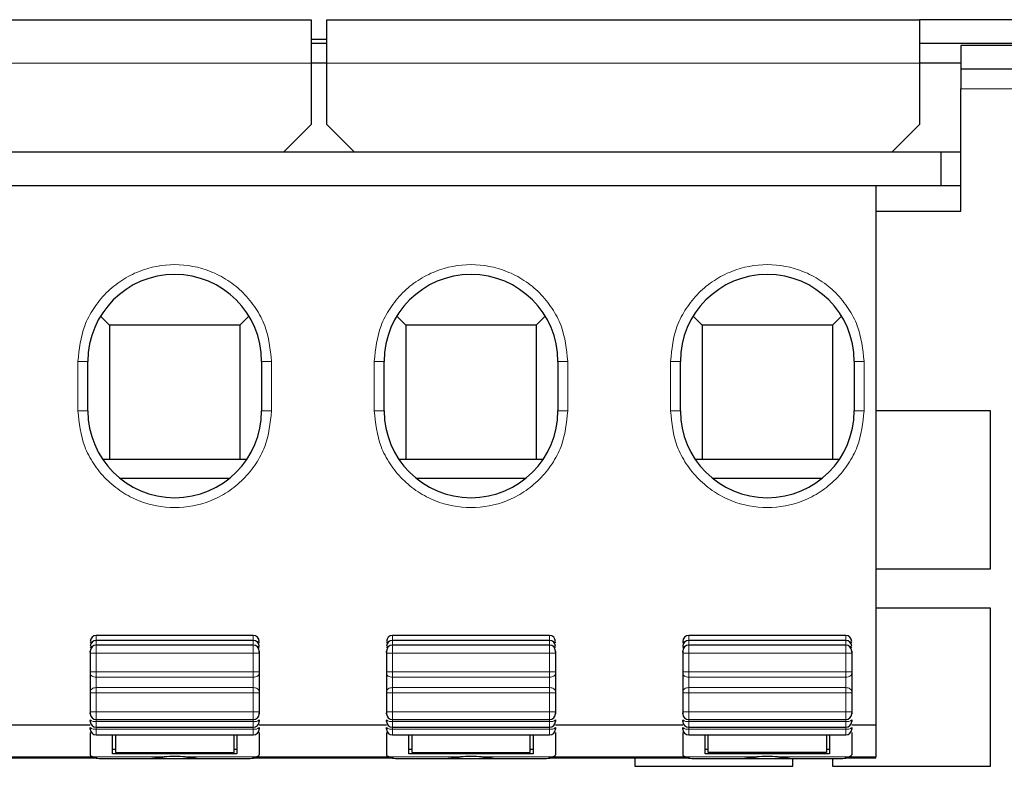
# Model space of a CAD drawing. Header units: millimetres. Extents: x 5 to 418, y 2 to 292.
# Tile 4 of 20: x 86 to 111, y 37 to 56. Entities that reach past the tile are written whole.
import ezdxf

# ---------------------------------------------------------------- set-up
doc = ezdxf.new("R2010")
doc.units = ezdxf.units.MM

msp = doc.modelspace()

# ---------------------------------------------------------------- linework, layer by layer
at = {"color": 7, "linetype": 'Continuous', "lineweight": 25}
for p, q in [((78.7611, 55.6466), (93.7611, 55.6466)), ((93.7611, 55.6466), (93.7611, 54.5466)), ((94.1604, 54.5466), (94.1604, 55.6466)), ((94.1604, 55.6466), (109.1604, 55.6466)), ((109.1604, 55.6466), (109.1604, 54.5466)), ((111.6604, 55.6466), (109.1604, 55.6466)), ((94.1604, 55.1466), (93.7611, 55.1466)), ((94.1604, 55.0466), (93.7611, 55.0466)), ((111.6604, 55.0466), (109.1604, 55.0466)), ((110.2108, 54.9962), (110.2108, 54.3962)), ((117.5858, 54.9962), (110.2108, 54.9962)), ((94.1604, 54.5466), (93.7611, 54.5466)), ((93.7611, 54.5466), (93.7611, 52.9966)), ((94.1604, 52.9966), (94.1604, 54.5466)), ((110.2108, 54.5466), (109.1604, 54.5466)), ((109.1604, 54.5466), (109.1604, 52.9966)), ((117.5858, 54.3962), (110.2108, 54.3962)), ((110.2108, 54.3962), (110.2108, 53.8962)), ((110.2108, 50.7962), (110.2108, 53.8962)), ((93.0608, 52.2962), (93.7611, 52.9966)), ((94.1604, 52.9966), (94.8608, 52.2962)), ((108.4601, 52.2962), (109.1604, 52.9966)), ((109.7108, 52.2962), (78.2108, 52.2962)), ((109.7108, 51.4462), (109.7108, 52.2962)), ((110.2108, 52.2962), (109.7108, 52.2962)), ((78.2108, 51.4462), (109.7108, 51.4462)), ((108.0608, 51.4462), (108.0608, 37.7926)), ((109.7108, 51.4462), (110.2108, 51.4462)), ((108.0608, 50.7962), (110.2108, 50.7962)), ((88.4313, 48.1397), (88.6608, 47.9102)), ((92.1903, 48.1397), (91.9608, 47.9102)), ((95.9313, 48.1397), (96.1608, 47.9102)), ((99.6903, 48.1397), (99.4608, 47.9102)), ((103.4313, 48.1397), (103.6608, 47.9102)), ((107.1903, 48.1397), (106.9608, 47.9102)), ((91.9608, 47.9102), (88.6608, 47.9102)), ((88.6608, 47.9102), (88.6608, 44.5118)), ((91.9608, 47.9102), (91.9608, 44.5118)), ((99.4608, 47.9102), (96.1608, 47.9102)), ((96.1608, 47.9102), (96.1608, 44.5118)), ((99.4608, 47.9102), (99.4608, 44.5118)), ((106.9608, 47.9102), (103.6608, 47.9102)), ((103.6608, 47.9102), (103.6608, 44.5118)), ((106.9608, 47.9102), (106.9608, 44.5118)), ((88.1108, 45.7462), (88.1108, 46.9962)), ((92.5108, 46.9962), (92.5108, 45.7462)), ((95.6108, 45.7462), (95.6108, 46.9962)), ((100.0108, 46.9962), (100.0108, 45.7462)), ((103.1108, 45.7462), (103.1108, 46.9962)), ((107.5108, 46.9962), (107.5108, 45.7462)), ((110.9608, 45.7462), (108.0608, 45.7462)), ((110.9608, 41.7462), (110.9608, 45.7462)), ((92.1318, 44.5118), (88.4897, 44.5118)), ((99.6318, 44.5118), (95.9897, 44.5118)), ((107.1318, 44.5118), (103.4897, 44.5118)), ((88.9212, 44.0406), (91.7003, 44.0406)), ((96.4212, 44.0406), (99.2003, 44.0406)), ((103.9212, 44.0406), (106.7003, 44.0406)), ((108.0608, 41.7462), (110.9608, 41.7462)), ((110.9608, 40.7462), (108.0608, 40.7462)), ((110.9608, 36.7462), (110.9608, 40.7462)), ((92.2983, 40.0579), (88.3233, 40.0579)), ((92.2983, 39.9349), (88.3233, 39.9349)), ((99.7983, 40.0579), (95.8233, 40.0579)), ((99.7983, 39.9349), (95.8233, 39.9349)), ((107.2983, 40.0579), (103.3233, 40.0579)), ((107.2983, 39.9349), (103.3233, 39.9349)), ((92.2983, 39.812), (88.3233, 39.812)), ((99.7983, 39.812), (95.8233, 39.812)), ((107.2983, 39.812), (103.3233, 39.812)), ((88.1733, 39.612), (88.1733, 39.1342)), ((92.4483, 39.612), (92.4483, 39.1342)), ((95.6733, 39.612), (95.6733, 39.1342)), ((99.9483, 39.612), (99.9483, 39.1342)), ((103.1733, 39.612), (103.1733, 39.1342)), ((107.4483, 39.612), (107.4483, 39.1342)), ((88.1733, 38.605), (88.1733, 38.1272)), ((92.4483, 38.605), (92.4483, 38.1272)), ((95.6733, 38.605), (95.6733, 38.1272)), ((99.9483, 38.605), (99.9483, 38.1272)), ((103.1733, 38.605), (103.1733, 38.1272)), ((107.4483, 38.605), (107.4483, 38.1272)), ((88.3233, 37.9272), (92.2983, 37.9272)), ((95.8233, 37.9272), (99.7983, 37.9272)), ((103.3233, 37.9272), (107.2983, 37.9272)), ((84.9483, 37.7926), (88.1733, 37.7926)), ((88.3233, 37.7332), (92.2983, 37.7332)), ((92.4483, 37.7926), (95.6733, 37.7926)), ((95.8233, 37.7332), (99.7983, 37.7332)), ((99.9483, 37.7926), (103.1733, 37.7926)), ((103.3233, 37.7332), (107.2983, 37.7332)), ((107.4483, 37.7926), (108.0608, 37.7926)), ((108.0608, 37.7926), (108.0608, 36.9892)), ((88.1733, 37.6018), (88.1733, 37.0167)), ((88.3233, 37.5392), (92.2983, 37.5392)), ((88.7358, 37.0652), (88.7358, 37.5392)), ((88.8108, 37.5392), (88.8108, 37.0965)), ((91.8108, 37.0965), (91.8108, 37.5392)), ((91.8858, 37.5392), (91.8858, 37.0652)), ((92.4483, 37.6018), (92.4483, 37.04)), ((95.6733, 37.6018), (95.6733, 37.0167)), ((95.8233, 37.5392), (99.7983, 37.5392)), ((96.2358, 37.0652), (96.2358, 37.5392)), ((96.3108, 37.5392), (96.3108, 37.0965)), ((99.3108, 37.0965), (99.3108, 37.5392)), ((99.3858, 37.5392), (99.3858, 37.0652)), ((99.9483, 37.6018), (99.9483, 37.04)), ((103.1733, 37.6018), (103.1733, 37.0167)), ((103.3233, 37.5392), (107.2983, 37.5392)), ((103.7358, 37.0652), (103.7358, 37.5392)), ((103.8108, 37.0965), (103.8108, 37.5392)), ((106.8108, 37.5392), (106.8108, 37.0965)), ((106.8858, 37.5392), (106.8858, 37.0652)), ((107.4483, 37.6018), (107.4483, 37.04)), ((88.7358, 37.1764), (88.8108, 37.1764)), ((91.8108, 37.1764), (91.8858, 37.1764)), ((96.2358, 37.1764), (96.3108, 37.1764)), ((99.3108, 37.1764), (99.3858, 37.1764)), ((103.7358, 37.1764), (103.8108, 37.1764)), ((106.8108, 37.1764), (106.8858, 37.1764)), ((88.3409, 36.9512), (84.7806, 36.9512)), ((88.1733, 37.0167), (88.2404, 36.9842)), ((88.3984, 36.9462), (89.6997, 36.9462)), ((91.8858, 37.0652), (88.7358, 37.0652)), ((88.8108, 37.0965), (91.8108, 37.0965)), ((89.6997, 36.9462), (90.9218, 36.9462)), ((90.9218, 36.9462), (92.2231, 36.9462)), ((95.8409, 36.9512), (92.2806, 36.9512)), ((92.403, 36.9948), (92.3811, 36.9842)), ((95.6733, 37.0167), (95.7404, 36.9842)), ((95.8984, 36.9462), (97.1997, 36.9462)), ((99.3858, 37.0652), (96.2358, 37.0652)), ((96.3108, 37.0965), (99.3108, 37.0965)), ((97.1997, 36.9462), (98.4218, 36.9462)), ((98.4218, 36.9462), (99.7231, 36.9462)), ((103.3409, 36.9512), (99.7806, 36.9512)), ((99.903, 36.9948), (99.8811, 36.9842)), ((101.9608, 36.9512), (101.9608, 36.7462)), ((103.1733, 37.0167), (103.2404, 36.9842)), ((103.3984, 36.9462), (104.6997, 36.9462)), ((106.8858, 37.0652), (103.7358, 37.0652)), ((106.8108, 37.0965), (103.8108, 37.0965)), ((104.6997, 36.9462), (105.9218, 36.9462)), ((105.9218, 36.9462), (107.2231, 36.9462)), ((105.9608, 36.7462), (105.9608, 36.9462)), ((106.9608, 36.9462), (106.9608, 36.7462)), ((108.0608, 36.9512), (107.2806, 36.9512)), ((107.403, 36.9948), (107.3811, 36.9842)), ((108.0608, 36.9512), (108.0608, 36.9892)), ((101.9608, 36.7462), (105.9608, 36.7462)), ((106.9608, 36.7462), (110.9608, 36.7462))]:
    msp.add_line(p, q, dxfattribs=at)
at = {"color": 7, "linetype": 'Continuous', "lineweight": 18}
for p, q in [((93.7611, 54.5466), (78.7611, 54.5466)), ((109.1604, 54.5466), (94.1604, 54.5466)), ((110.2108, 53.8962), (111.9729, 53.8962)), ((87.8608, 45.7462), (87.8608, 46.9962)), ((87.8608, 46.9962), (88.1108, 46.9962)), ((92.7608, 46.9962), (92.5108, 46.9962)), ((92.7608, 46.9962), (92.7608, 45.7462)), ((95.3608, 45.7462), (95.3608, 46.9962)), ((95.3608, 46.9962), (95.6108, 46.9962)), ((100.2608, 46.9962), (100.0108, 46.9962)), ((100.2608, 46.9962), (100.2608, 45.7462)), ((102.8608, 45.7462), (102.8608, 46.9962)), ((103.1108, 46.9962), (102.8608, 46.9962)), ((107.7608, 46.9962), (107.5108, 46.9962)), ((107.7608, 46.9962), (107.7608, 45.7462)), ((88.1108, 45.7462), (87.8608, 45.7462)), ((92.7608, 45.7462), (92.5108, 45.7462)), ((95.6108, 45.7462), (95.3608, 45.7462)), ((100.2608, 45.7462), (100.0108, 45.7462)), ((102.8608, 45.7462), (103.1108, 45.7462)), ((107.7608, 45.7462), (107.5108, 45.7462)), ((88.3233, 39.9349), (88.3233, 40.0579)), ((88.3233, 39.9349), (88.3233, 39.812)), ((92.2983, 39.9349), (92.2983, 40.0579)), ((92.2983, 39.812), (92.2983, 39.9349)), ((95.8233, 39.9349), (95.8233, 40.0579)), ((95.8233, 39.9349), (95.8233, 39.812)), ((99.7983, 39.9349), (99.7983, 40.0579)), ((99.7983, 39.812), (99.7983, 39.9349)), ((103.3233, 39.9349), (103.3233, 40.0579)), ((103.3233, 39.9349), (103.3233, 39.812)), ((107.2983, 39.9349), (107.2983, 40.0579)), ((107.2983, 39.812), (107.2983, 39.9349)), ((88.3233, 39.812), (88.3233, 39.612)), ((92.2983, 39.612), (92.2983, 39.812)), ((95.8233, 39.812), (95.8233, 39.612)), ((99.7983, 39.612), (99.7983, 39.812)), ((103.3233, 39.812), (103.3233, 39.612)), ((107.2983, 39.612), (107.2983, 39.812)), ((88.3233, 39.612), (88.1733, 39.612)), ((88.3233, 39.612), (88.3233, 39.1342)), ((88.3233, 39.612), (92.2983, 39.612)), ((92.4483, 39.612), (92.2983, 39.612)), ((92.2983, 39.1342), (92.2983, 39.612)), ((95.8233, 39.612), (95.6733, 39.612)), ((95.8233, 39.612), (95.8233, 39.1342)), ((95.8233, 39.612), (99.7983, 39.612)), ((99.9483, 39.612), (99.7983, 39.612)), ((99.7983, 39.1342), (99.7983, 39.612)), ((103.3233, 39.612), (103.1733, 39.612)), ((103.3233, 39.612), (103.3233, 39.1342)), ((103.3233, 39.612), (107.2983, 39.612)), ((107.4483, 39.612), (107.2983, 39.612)), ((107.2983, 39.1342), (107.2983, 39.612)), ((88.3233, 39.1342), (88.1733, 39.1342)), ((88.3233, 39.1342), (88.3233, 39.0019)), ((88.3233, 39.1342), (92.2983, 39.1342)), ((92.2983, 39.0019), (92.2983, 39.1342)), ((92.4483, 39.1342), (92.2983, 39.1342)), ((95.8233, 39.1342), (95.6733, 39.1342)), ((95.8233, 39.1342), (95.8233, 39.0019)), ((95.8233, 39.1342), (99.7983, 39.1342)), ((99.7983, 39.0019), (99.7983, 39.1342)), ((99.9483, 39.1342), (99.7983, 39.1342)), ((103.3233, 39.1342), (103.1733, 39.1342)), ((103.3233, 39.1342), (103.3233, 39.0019)), ((103.3233, 39.1342), (107.2983, 39.1342)), ((107.2983, 39.0019), (107.2983, 39.1342)), ((107.4483, 39.1342), (107.2983, 39.1342)), ((88.3233, 39.0019), (92.2983, 39.0019)), ((88.3233, 38.7373), (88.3233, 39.0019)), ((92.2983, 39.0019), (92.2983, 38.7373)), ((95.8233, 39.0019), (99.7983, 39.0019)), ((95.8233, 38.7373), (95.8233, 39.0019)), ((99.7983, 39.0019), (99.7983, 38.7373)), ((103.3233, 39.0019), (107.2983, 39.0019)), ((103.3233, 38.7373), (103.3233, 39.0019)), ((107.2983, 39.0019), (107.2983, 38.7373)), ((88.3233, 38.7373), (88.3233, 38.605)), ((92.2983, 38.7373), (88.3233, 38.7373)), ((92.2983, 38.605), (92.2983, 38.7373)), ((95.8233, 38.7373), (95.8233, 38.605)), ((99.7983, 38.7373), (95.8233, 38.7373)), ((99.7983, 38.605), (99.7983, 38.7373)), ((103.3233, 38.7373), (103.3233, 38.605)), ((107.2983, 38.7373), (103.3233, 38.7373)), ((107.2983, 38.605), (107.2983, 38.7373)), ((88.3233, 38.605), (88.1733, 38.605)), ((88.3233, 38.605), (88.3233, 38.1272)), ((92.2983, 38.605), (88.3233, 38.605)), ((92.4483, 38.605), (92.2983, 38.605)), ((92.2983, 38.1272), (92.2983, 38.605)), ((95.8233, 38.605), (95.6733, 38.605)), ((95.8233, 38.605), (95.8233, 38.1272)), ((99.7983, 38.605), (95.8233, 38.605)), ((99.9483, 38.605), (99.7983, 38.605)), ((99.7983, 38.1272), (99.7983, 38.605)), ((103.3233, 38.605), (103.1733, 38.605)), ((103.3233, 38.605), (103.3233, 38.1272)), ((107.2983, 38.605), (103.3233, 38.605)), ((107.4483, 38.605), (107.2983, 38.605)), ((107.2983, 38.1272), (107.2983, 38.605)), ((88.3233, 38.1272), (88.1733, 38.1272)), ((88.3233, 38.1272), (88.3233, 37.9272)), ((92.2983, 38.1272), (88.3233, 38.1272)), ((88.3233, 37.8804), (88.3233, 37.9272)), ((92.4483, 38.1272), (92.2983, 38.1272)), ((92.2983, 37.9272), (92.2983, 38.1272)), ((92.2983, 37.9272), (92.2983, 37.8804)), ((95.8233, 38.1272), (95.6733, 38.1272)), ((95.8233, 38.1272), (95.8233, 37.9272)), ((99.7983, 38.1272), (95.8233, 38.1272)), ((95.8233, 37.8804), (95.8233, 37.9272)), ((99.9483, 38.1272), (99.7983, 38.1272)), ((99.7983, 37.9272), (99.7983, 38.1272)), ((99.7983, 37.9272), (99.7983, 37.8804)), ((103.3233, 38.1272), (103.1733, 38.1272)), ((103.3233, 38.1272), (103.3233, 37.9272)), ((107.2983, 38.1272), (103.3233, 38.1272)), ((103.3233, 37.8804), (103.3233, 37.9272)), ((107.4483, 38.1272), (107.2983, 38.1272)), ((107.2983, 37.9272), (107.2983, 38.1272)), ((107.2983, 37.9272), (107.2983, 37.8804)), ((92.2983, 37.8804), (88.3233, 37.8804)), ((88.3233, 37.8804), (88.3233, 37.7332)), ((88.3233, 37.6865), (88.3233, 37.7332)), ((92.2983, 37.6865), (88.3233, 37.6865)), ((88.3233, 37.5392), (88.3233, 37.6865)), ((92.2983, 37.7332), (92.2983, 37.8804)), ((92.2983, 37.7332), (92.2983, 37.6865)), ((92.2983, 37.6865), (92.2983, 37.5392)), ((99.7983, 37.8804), (95.8233, 37.8804)), ((95.8233, 37.8804), (95.8233, 37.7332)), ((95.8233, 37.6865), (95.8233, 37.7332)), ((99.7983, 37.6865), (95.8233, 37.6865)), ((95.8233, 37.5392), (95.8233, 37.6865)), ((99.7983, 37.7332), (99.7983, 37.8804)), ((99.7983, 37.7332), (99.7983, 37.6865)), ((99.7983, 37.6865), (99.7983, 37.5392)), ((107.2983, 37.8804), (103.3233, 37.8804)), ((103.3233, 37.8804), (103.3233, 37.7332)), ((103.3233, 37.6865), (103.3233, 37.7332)), ((107.2983, 37.6865), (103.3233, 37.6865)), ((103.3233, 37.5392), (103.3233, 37.6865)), ((107.2983, 37.7332), (107.2983, 37.8804)), ((107.2983, 37.7332), (107.2983, 37.6865)), ((107.2983, 37.6865), (107.2983, 37.5392)), ((84.8914, 36.9892), (88.2301, 36.9892)), ((88.2404, 36.9842), (90.0444, 36.9842)), ((90.5771, 36.9842), (92.3811, 36.9842)), ((92.3914, 36.9892), (95.7301, 36.9892)), ((95.7404, 36.9842), (97.5444, 36.9842)), ((98.0771, 36.9842), (99.8811, 36.9842)), ((99.8914, 36.9892), (103.2301, 36.9892)), ((103.2404, 36.9842), (105.0444, 36.9842)), ((105.5771, 36.9842), (107.3811, 36.9842)), ((107.3914, 36.9892), (108.0608, 36.9892))]:
    msp.add_line(p, q, dxfattribs=at)
at = {"color": 7, "linetype": 'Continuous', "lineweight": 18, "flags": 128}
for points in [[(88.2472, 39.9142), (88.2399, 39.9128), (88.2172, 39.9069), (88.1985, 39.8998), (88.1847, 39.8916), (88.1761, 39.8828), (88.1733, 39.8736)], [(92.4483, 39.8736), (92.4454, 39.8828), (92.4368, 39.8916), (92.423, 39.8998), (92.4043, 39.9069), (92.3816, 39.9128), (92.3743, 39.9142)], [(95.7472, 39.9142), (95.7399, 39.9128), (95.7172, 39.9069), (95.6985, 39.8998), (95.6847, 39.8916), (95.6761, 39.8828), (95.6733, 39.8736)], [(99.9483, 39.8736), (99.9454, 39.8828), (99.9368, 39.8916), (99.923, 39.8998), (99.9043, 39.9069), (99.8816, 39.9128), (99.8743, 39.9142)], [(103.2472, 39.9142), (103.2399, 39.9128), (103.2172, 39.9069), (103.1985, 39.8998), (103.1847, 39.8916), (103.1761, 39.8828), (103.1733, 39.8736)], [(107.4483, 39.8736), (107.4454, 39.8828), (107.4368, 39.8916), (107.423, 39.8998), (107.4043, 39.9069), (107.3816, 39.9128), (107.3743, 39.9142)], [(88.2475, 39.7914), (88.2399, 39.7899), (88.2172, 39.7841), (88.1985, 39.7769), (88.1847, 39.7687), (88.1761, 39.7599), (88.1733, 39.7507)], [(92.4483, 39.7507), (92.4454, 39.7599), (92.4368, 39.7687), (92.423, 39.7769), (92.4043, 39.7841), (92.3816, 39.7899), (92.3741, 39.7914)], [(95.7475, 39.7914), (95.7399, 39.7899), (95.7172, 39.7841), (95.6985, 39.7769), (95.6847, 39.7687), (95.6761, 39.7599), (95.6733, 39.7507)], [(99.9483, 39.7507), (99.9454, 39.7599), (99.9368, 39.7687), (99.923, 39.7769), (99.9043, 39.7841), (99.8816, 39.7899), (99.8741, 39.7914)], [(103.2475, 39.7914), (103.2399, 39.7899), (103.2172, 39.7841), (103.1985, 39.7769), (103.1847, 39.7687), (103.1761, 39.7599), (103.1733, 39.7507)], [(107.4483, 39.7507), (107.4454, 39.7599), (107.4368, 39.7687), (107.423, 39.7769), (107.4043, 39.7841), (107.3816, 39.7899), (107.3741, 39.7914)], [(88.3233, 39.0019), (88.294, 39.0038), (88.2659, 39.0094), (88.2399, 39.0186), (88.2172, 39.031), (88.1985, 39.046), (88.1847, 39.0631), (88.1761, 39.0818), (88.1733, 39.1011)], [(92.4483, 39.1011), (92.4454, 39.0818), (92.4368, 39.0631), (92.423, 39.046), (92.4043, 39.031), (92.3816, 39.0186), (92.3557, 39.0094), (92.3275, 39.0038), (92.2983, 39.0019)], [(95.8233, 39.0019), (95.794, 39.0038), (95.7659, 39.0094), (95.7399, 39.0186), (95.7172, 39.031), (95.6985, 39.046), (95.6847, 39.0631), (95.6761, 39.0818), (95.6733, 39.1011)], [(99.9483, 39.1011), (99.9454, 39.0818), (99.9368, 39.0631), (99.923, 39.046), (99.9043, 39.031), (99.8816, 39.0186), (99.8557, 39.0094), (99.8275, 39.0038), (99.7983, 39.0019)], [(103.3233, 39.0019), (103.294, 39.0038), (103.2659, 39.0094), (103.2399, 39.0186), (103.2172, 39.031), (103.1985, 39.046), (103.1847, 39.0631), (103.1761, 39.0818), (103.1733, 39.1011)], [(107.4483, 39.1011), (107.4454, 39.0818), (107.4368, 39.0631), (107.423, 39.046), (107.4043, 39.031), (107.3816, 39.0186), (107.3557, 39.0094), (107.3275, 39.0038), (107.2983, 39.0019)], [(88.3233, 38.7373), (88.294, 38.7354), (88.2659, 38.7298), (88.2399, 38.7206), (88.2172, 38.7083), (88.1985, 38.6932), (88.1847, 38.6761), (88.1761, 38.6575), (88.1733, 38.6381)], [(92.4483, 38.6381), (92.4454, 38.6575), (92.4368, 38.6761), (92.423, 38.6932), (92.4043, 38.7083), (92.3816, 38.7206), (92.3557, 38.7298), (92.3275, 38.7354), (92.2983, 38.7373)], [(95.8233, 38.7373), (95.794, 38.7354), (95.7659, 38.7298), (95.7399, 38.7206), (95.7172, 38.7083), (95.6985, 38.6932), (95.6847, 38.6761), (95.6761, 38.6575), (95.6733, 38.6381)], [(99.9483, 38.6381), (99.9454, 38.6575), (99.9368, 38.6761), (99.923, 38.6932), (99.9043, 38.7083), (99.8816, 38.7206), (99.8557, 38.7298), (99.8275, 38.7354), (99.7983, 38.7373)], [(103.3233, 38.7373), (103.294, 38.7354), (103.2659, 38.7298), (103.2399, 38.7206), (103.2172, 38.7083), (103.1985, 38.6932), (103.1847, 38.6761), (103.1761, 38.6575), (103.1733, 38.6381)], [(107.4483, 38.6381), (107.4454, 38.6575), (107.4368, 38.6761), (107.423, 38.6932), (107.4043, 38.7083), (107.3816, 38.7206), (107.3557, 38.7298), (107.3275, 38.7354), (107.2983, 38.7373)]]:
    msp.add_lwpolyline(points, dxfattribs=at)
at = {"color": 7, "linetype": 'Continuous', "lineweight": 25}
for centre, radius, start, end in [((90.3108, 46.9962), 2.2, 0, 180), ((97.8108, 46.9962), 2.2, 0, 180), ((105.3108, 46.9962), 2.2, 0, 180), ((90.3108, 45.7462), 2.2, 180, 0), ((97.8108, 45.7462), 2.2, 180, 0), ((105.3108, 45.7462), 2.2, 180, 0), ((88.3233, 39.9079), 0.15, 90, 180), ((88.3233, 39.7849), 0.15, 90, 180), ((92.2983, 39.9079), 0.15, 0, 90), ((92.2983, 39.7849), 0.15, 0, 90), ((95.8233, 39.9079), 0.15, 90, 180), ((95.8233, 39.7849), 0.15, 90, 180), ((99.7983, 39.9079), 0.15, 0, 90), ((99.7983, 39.7849), 0.15, 0, 90), ((103.3233, 39.9079), 0.15, 90, 180), ((103.3233, 39.7849), 0.15, 90, 180), ((107.2983, 39.9079), 0.15, 0, 90), ((107.2983, 39.7849), 0.15, 0, 90), ((88.3233, 39.662), 0.15, 90, 180), ((92.2983, 39.662), 0.15, 0, 90), ((95.8233, 39.662), 0.15, 90, 180), ((99.7983, 39.662), 0.15, 0, 90), ((103.3233, 39.662), 0.15, 90, 180), ((107.2983, 39.662), 0.15, 0, 90), ((88.3233, 38.0772), 0.15, 180, 270), ((92.2983, 38.0772), 0.15, 270, 0), ((95.8233, 38.0772), 0.15, 180, 270), ((99.7983, 38.0772), 0.15, 270, 0), ((103.3233, 38.0772), 0.15, 180, 270), ((107.2983, 38.0772), 0.15, 270, 0), ((88.3233, 37.8832), 0.15, 180, 270), ((88.3233, 37.6892), 0.15, 180, 270), ((92.2983, 37.8832), 0.15, 270, 0), ((92.2983, 37.6892), 0.15, 270, 0), ((95.8233, 37.8832), 0.15, 180, 270), ((95.8233, 37.6892), 0.15, 180, 270), ((99.7983, 37.8832), 0.15, 270, 0), ((99.7983, 37.6892), 0.15, 270, 0), ((103.3233, 37.8832), 0.15, 180, 270), ((103.3233, 37.6892), 0.15, 180, 270), ((107.2983, 37.8832), 0.15, 270, 0), ((107.2983, 37.6892), 0.15, 270, 0)]:
    msp.add_arc(centre, radius, start, end, dxfattribs=at)
at = {"color": 7, "linetype": 'Continuous', "lineweight": 18}
for centre, start, end in [((88.2884, 38.0522), 228.9502, 281.48057), ((92.3332, 38.0522), 258.51943, 311.0498), ((95.7884, 38.0522), 228.9502, 281.48057), ((99.8332, 38.0522), 258.51943, 311.0498), ((103.2884, 38.0522), 228.9502, 281.48057), ((107.3332, 38.0522), 258.51943, 311.0498), ((88.2884, 37.8583), 228.96643, 281.47787), ((92.3332, 37.8583), 258.52213, 311.03357), ((95.7884, 37.8583), 228.96643, 281.47787), ((99.8332, 37.8583), 258.52213, 311.03357), ((103.2884, 37.8583), 228.96643, 281.47787), ((107.3332, 37.8583), 258.52213, 311.03357)]:
    msp.add_arc(centre, 0.1753, start, end, dxfattribs=at)
at = {"color": 7, "linetype": 'Continuous', "lineweight": 25}
for centre, major_axis, ratio, start_param, end_param in [((88.3984, 39.4462), (0, 2.5), 0.3639702, 2.9670597, 3.1415927), ((90.3108, 36.8845), (0.625, 0), 0.176327, 1.1305296, 2.0110631), ((92.2231, 39.4462), (0, 2.5), 0.3639702, 3.1415927, 3.3161256), ((91.6983, 37.04), (0.75, 0), 0.176327, 5.9341195, 6.2831853), ((95.8984, 39.4462), (0, 2.5), 0.3639702, 2.9670597, 3.1415927), ((97.8108, 36.8845), (0.625, 0), 0.176327, 1.1305296, 2.0110631), ((99.7231, 39.4462), (0, 2.5), 0.3639702, 3.1415927, 3.3161256), ((99.1983, 37.04), (0.75, 0), 0.176327, 5.9341195, 6.2831853), ((103.3984, 39.4462), (0, 2.5), 0.3639702, 2.9670597, 3.1415927), ((105.3108, 36.8845), (0.625, 0), 0.176327, 1.1305296, 2.0110631), ((107.2231, 39.4462), (0, 2.5), 0.3639702, 3.1415927, 3.3161256), ((106.6983, 37.04), (0.75, 0), 0.176327, 5.9341195, 6.2831853)]:
    msp.add_ellipse(centre, major_axis=major_axis, ratio=ratio, start_param=start_param, end_param=end_param, dxfattribs=at)
at = {"color": 7, "linetype": 'Continuous', "lineweight": 18}
for points, knots in [([(87.8608, 46.9962), (87.8935, 47.3044), (87.9438, 47.7785), (88.2493, 48.349), (88.5655, 48.741), (88.9581, 49.0592), (89.5285, 49.3552), (90.3108, 49.5054), (91.0931, 49.3552), (91.6635, 49.0592), (92.056, 48.741), (92.3722, 48.349), (92.6777, 47.7785), (92.728, 47.3044), (92.7608, 46.9962)], [0, 0, 0, 0, 0.11972842, 0.18418033, 0.25, 0.31581967, 0.38027158, 0.5, 0.61972842, 0.68418033, 0.75, 0.81581967, 0.88027158, 1, 1, 1, 1]), ([(95.3608, 46.9962), (95.3935, 47.3044), (95.4438, 47.7785), (95.7493, 48.349), (96.0655, 48.741), (96.4581, 49.0592), (97.0285, 49.3552), (97.8108, 49.5054), (98.5931, 49.3552), (99.1635, 49.0592), (99.556, 48.741), (99.8722, 48.349), (100.1777, 47.7785), (100.228, 47.3044), (100.2608, 46.9962)], [0, 0, 0, 0, 0.1197284, 0.1841803, 0.25, 0.3158197, 0.3802716, 0.5, 0.6197284, 0.6841803, 0.75, 0.8158197, 0.8802716, 1, 1, 1, 1]), ([(102.8608, 46.9962), (102.8935, 47.3044), (102.9438, 47.7785), (103.2493, 48.349), (103.5655, 48.741), (103.9581, 49.0592), (104.5285, 49.3552), (105.3108, 49.5054), (106.0931, 49.3552), (106.6635, 49.0592), (107.056, 48.741), (107.3722, 48.349), (107.6777, 47.7785), (107.728, 47.3044), (107.7608, 46.9962)], [0, 0, 0, 0, 0.11972842, 0.18418033, 0.25, 0.31581967, 0.38027158, 0.5, 0.61972842, 0.68418033, 0.75, 0.81581967, 0.88027158, 1, 1, 1, 1]), ([(92.7608, 45.7462), (92.728, 45.438), (92.6777, 44.964), (92.3722, 44.3934), (92.056, 44.0014), (91.6635, 43.6832), (91.0931, 43.3872), (90.3108, 43.237), (89.5285, 43.3872), (88.9581, 43.6832), (88.5655, 44.0014), (88.2493, 44.3934), (87.9438, 44.964), (87.8935, 45.438), (87.8608, 45.7462)], [0, 0, 0, 0, 0.1197284, 0.1841803, 0.25, 0.3158197, 0.3802716, 0.5, 0.6197284, 0.6841803, 0.75, 0.8158197, 0.8802716, 1, 1, 1, 1]), ([(100.2608, 45.7462), (100.228, 45.438), (100.1777, 44.964), (99.8722, 44.3934), (99.556, 44.0014), (99.1635, 43.6832), (98.5931, 43.3872), (97.8108, 43.237), (97.0285, 43.3872), (96.4581, 43.6832), (96.0655, 44.0014), (95.7493, 44.3934), (95.4438, 44.964), (95.3935, 45.438), (95.3608, 45.7462)], [0, 0, 0, 0, 0.1197284, 0.1841803, 0.25, 0.3158197, 0.3802716, 0.5, 0.6197284, 0.6841803, 0.75, 0.8158197, 0.8802716, 1, 1, 1, 1]), ([(107.7608, 45.7462), (107.728, 45.438), (107.6777, 44.964), (107.3722, 44.3934), (107.056, 44.0014), (106.6635, 43.6832), (106.0931, 43.3872), (105.3108, 43.237), (104.5285, 43.3872), (103.9581, 43.6832), (103.5655, 44.0014), (103.2493, 44.3934), (102.9438, 44.964), (102.8935, 45.438), (102.8608, 45.7462)], [0, 0, 0, 0, 0.1197284, 0.1841803, 0.25, 0.3158197, 0.3802716, 0.5, 0.6197284, 0.6841803, 0.75, 0.8158197, 0.8802716, 1, 1, 1, 1])]:
    msp.add_open_spline(points, degree=3, knots=knots, dxfattribs=at)
at = {"color": 7, "linetype": 'Continuous', "lineweight": 25}
for points, knots in [([(88.1733, 39.6388), (88.1733, 39.643), (88.1733, 39.6516), (88.1733, 39.6594), (88.1733, 39.663), (88.1733, 39.6608), (88.1733, 39.654), (88.1733, 39.6426), (88.1733, 39.6282), (88.1733, 39.6174), (88.1733, 39.612)], [0, 0, 0, 0, 0.1241793, 0.2499156, 0.3734555, 0.4999226, 0.6234511, 0.7499128, 0.874194, 1, 1, 1, 1]), ([(92.4483, 39.6388), (92.4483, 39.643), (92.4483, 39.6516), (92.4483, 39.6594), (92.4483, 39.663), (92.4483, 39.6608), (92.4483, 39.654), (92.4483, 39.6426), (92.4483, 39.6282), (92.4483, 39.6174), (92.4483, 39.612)], [0, 0, 0, 0, 0.1241793, 0.2499156, 0.3734555, 0.4999226, 0.6234511, 0.7499128, 0.874194, 1, 1, 1, 1]), ([(95.6733, 39.6388), (95.6733, 39.643), (95.6733, 39.6516), (95.6733, 39.6594), (95.6733, 39.663), (95.6733, 39.6608), (95.6733, 39.654), (95.6733, 39.6426), (95.6733, 39.6282), (95.6733, 39.6174), (95.6733, 39.612)], [0, 0, 0, 0, 0.1241793, 0.2499156, 0.3734555, 0.4999226, 0.6234511, 0.7499128, 0.874194, 1, 1, 1, 1]), ([(99.9483, 39.6388), (99.9483, 39.643), (99.9483, 39.6516), (99.9483, 39.6594), (99.9483, 39.663), (99.9483, 39.6608), (99.9483, 39.654), (99.9483, 39.6426), (99.9483, 39.6282), (99.9483, 39.6174), (99.9483, 39.612)], [0, 0, 0, 0, 0.1241793, 0.2499156, 0.3734555, 0.4999226, 0.6234511, 0.7499128, 0.874194, 1, 1, 1, 1]), ([(103.1733, 39.6388), (103.1733, 39.643), (103.1733, 39.6516), (103.1733, 39.6594), (103.1733, 39.663), (103.1733, 39.6608), (103.1733, 39.654), (103.1733, 39.6426), (103.1733, 39.6282), (103.1733, 39.6174), (103.1733, 39.612)], [0, 0, 0, 0, 0.1241793, 0.2499156, 0.3734555, 0.4999226, 0.6234511, 0.7499128, 0.874194, 1, 1, 1, 1]), ([(107.4483, 39.6388), (107.4483, 39.643), (107.4483, 39.6516), (107.4483, 39.6594), (107.4483, 39.663), (107.4483, 39.6608), (107.4483, 39.654), (107.4483, 39.6426), (107.4483, 39.6282), (107.4483, 39.6174), (107.4483, 39.612)], [0, 0, 0, 0, 0.1241793, 0.2499156, 0.3734555, 0.4999226, 0.6234511, 0.7499128, 0.874194, 1, 1, 1, 1]), ([(88.1733, 38.1272), (88.1733, 38.122), (88.1733, 38.1115), (88.1733, 38.0973), (88.1733, 38.0859), (88.1733, 38.0789), (88.1733, 38.0763), (88.1733, 38.0791), (88.1733, 38.0861), (88.1733, 38.0942), (88.1733, 38.0983)], [0, 0, 0, 0, 0.1241835, 0.2499194, 0.3734606, 0.4999258, 0.6234563, 0.7499167, 0.8741983, 1, 1, 1, 1]), ([(88.1733, 37.92), (88.1733, 37.9156), (88.1733, 37.9067), (88.1733, 37.8959), (88.1733, 37.8877), (88.1733, 37.8834), (88.1733, 37.8828), (88.1733, 37.8864), (88.1733, 37.8934), (88.1733, 37.9007), (88.1733, 37.9043)], [0, 0, 0, 0, 0.124204, 0.2499374, 0.3734849, 0.4999412, 0.6234815, 0.7499353, 0.8742191, 1, 1, 1, 1]), ([(92.4483, 38.1272), (92.4483, 38.122), (92.4483, 38.1115), (92.4483, 38.0973), (92.4483, 38.0859), (92.4483, 38.0789), (92.4483, 38.0763), (92.4483, 38.0791), (92.4483, 38.0861), (92.4483, 38.0942), (92.4483, 38.0983)], [0, 0, 0, 0, 0.1241835, 0.2499194, 0.3734606, 0.4999258, 0.6234563, 0.7499167, 0.8741983, 1, 1, 1, 1]), ([(92.4483, 37.92), (92.4483, 37.9156), (92.4483, 37.9067), (92.4483, 37.8959), (92.4483, 37.8877), (92.4483, 37.8834), (92.4483, 37.8828), (92.4483, 37.8864), (92.4483, 37.8934), (92.4483, 37.9007), (92.4483, 37.9043)], [0, 0, 0, 0, 0.124204, 0.2499374, 0.3734849, 0.4999412, 0.6234815, 0.7499353, 0.8742191, 1, 1, 1, 1]), ([(95.6733, 38.1272), (95.6733, 38.122), (95.6733, 38.1115), (95.6733, 38.0973), (95.6733, 38.0859), (95.6733, 38.0789), (95.6733, 38.0763), (95.6733, 38.0791), (95.6733, 38.0861), (95.6733, 38.0942), (95.6733, 38.0983)], [0, 0, 0, 0, 0.1241835, 0.2499194, 0.3734606, 0.4999258, 0.6234563, 0.7499167, 0.8741983, 1, 1, 1, 1]), ([(95.6733, 37.92), (95.6733, 37.9156), (95.6733, 37.9067), (95.6733, 37.8959), (95.6733, 37.8877), (95.6733, 37.8834), (95.6733, 37.8828), (95.6733, 37.8864), (95.6733, 37.8934), (95.6733, 37.9007), (95.6733, 37.9043)], [0, 0, 0, 0, 0.124204, 0.2499374, 0.3734849, 0.4999412, 0.6234815, 0.7499353, 0.8742191, 1, 1, 1, 1]), ([(99.9483, 38.1272), (99.9483, 38.122), (99.9483, 38.1115), (99.9483, 38.0973), (99.9483, 38.0859), (99.9483, 38.0789), (99.9483, 38.0763), (99.9483, 38.0791), (99.9483, 38.0861), (99.9483, 38.0942), (99.9483, 38.0983)], [0, 0, 0, 0, 0.1241835, 0.2499194, 0.3734606, 0.4999258, 0.6234563, 0.7499167, 0.8741983, 1, 1, 1, 1]), ([(99.9483, 37.92), (99.9483, 37.9156), (99.9483, 37.9067), (99.9483, 37.8959), (99.9483, 37.8877), (99.9483, 37.8834), (99.9483, 37.8828), (99.9483, 37.8864), (99.9483, 37.8934), (99.9483, 37.9007), (99.9483, 37.9043)], [0, 0, 0, 0, 0.12420401, 0.24993743, 0.37348494, 0.49994119, 0.62348151, 0.74993529, 0.87421912, 1, 1, 1, 1]), ([(103.1733, 38.1272), (103.1733, 38.122), (103.1733, 38.1115), (103.1733, 38.0973), (103.1733, 38.0859), (103.1733, 38.0789), (103.1733, 38.0763), (103.1733, 38.0791), (103.1733, 38.0861), (103.1733, 38.0942), (103.1733, 38.0983)], [0, 0, 0, 0, 0.1241835, 0.2499194, 0.3734606, 0.4999258, 0.6234563, 0.7499167, 0.8741983, 1, 1, 1, 1]), ([(103.1733, 37.92), (103.1733, 37.9156), (103.1733, 37.9067), (103.1733, 37.8959), (103.1733, 37.8877), (103.1733, 37.8834), (103.1733, 37.8828), (103.1733, 37.8864), (103.1733, 37.8934), (103.1733, 37.9007), (103.1733, 37.9043)], [0, 0, 0, 0, 0.124204, 0.2499374, 0.3734849, 0.4999412, 0.6234815, 0.7499353, 0.8742191, 1, 1, 1, 1]), ([(107.4483, 38.1272), (107.4483, 38.122), (107.4483, 38.1115), (107.4483, 38.0973), (107.4483, 38.0859), (107.4483, 38.0789), (107.4483, 38.0763), (107.4483, 38.0791), (107.4483, 38.0861), (107.4483, 38.0942), (107.4483, 38.0983)], [0, 0, 0, 0, 0.1241835, 0.2499194, 0.3734606, 0.4999258, 0.6234563, 0.7499167, 0.8741983, 1, 1, 1, 1]), ([(107.4483, 37.92), (107.4483, 37.9156), (107.4483, 37.9067), (107.4483, 37.8959), (107.4483, 37.8877), (107.4483, 37.8834), (107.4483, 37.8828), (107.4483, 37.8864), (107.4483, 37.8934), (107.4483, 37.9007), (107.4483, 37.9043)], [0, 0, 0, 0, 0.12420401, 0.24993743, 0.37348494, 0.49994119, 0.62348151, 0.74993529, 0.87421912, 1, 1, 1, 1]), ([(88.1733, 37.726), (88.1733, 37.7208), (88.1733, 37.7102), (88.1733, 37.6982), (88.1733, 37.6903), (88.1733, 37.6884), (88.1733, 37.6917), (88.1733, 37.7007), (88.1733, 37.7137), (88.1733, 37.7246), (88.1733, 37.7301)], [0, 0, 0, 0, 0.1241693, 0.2499067, 0.3734437, 0.4999153, 0.6234388, 0.7499036, 0.8741839, 1, 1, 1, 1]), ([(92.4483, 37.726), (92.4483, 37.7208), (92.4483, 37.7102), (92.4483, 37.6982), (92.4483, 37.6903), (92.4483, 37.6884), (92.4483, 37.6917), (92.4483, 37.7007), (92.4483, 37.7137), (92.4483, 37.7246), (92.4483, 37.7301)], [0, 0, 0, 0, 0.1241693, 0.2499067, 0.3734437, 0.4999153, 0.6234388, 0.7499036, 0.8741839, 1, 1, 1, 1]), ([(95.6733, 37.726), (95.6733, 37.7208), (95.6733, 37.7101), (95.6733, 37.6981), (95.6733, 37.6902), (95.6733, 37.6884), (95.6733, 37.6919), (95.6733, 37.7012), (95.6733, 37.7144), (95.6733, 37.7254), (95.6733, 37.731)], [0, 0, 0, 0, 0.1241677, 0.2499052, 0.3734417, 0.4999141, 0.6234369, 0.7499021, 0.8741822, 1, 1, 1, 1]), ([(99.9483, 37.726), (99.9483, 37.7208), (99.9483, 37.7102), (99.9483, 37.6982), (99.9483, 37.6903), (99.9483, 37.6884), (99.9483, 37.6917), (99.9483, 37.7007), (99.9483, 37.7137), (99.9483, 37.7246), (99.9483, 37.7301)], [0, 0, 0, 0, 0.1241693, 0.2499067, 0.3734437, 0.4999153, 0.6234388, 0.7499036, 0.8741839, 1, 1, 1, 1]), ([(103.1733, 37.726), (103.1733, 37.7208), (103.1733, 37.7102), (103.1733, 37.6982), (103.1733, 37.6903), (103.1733, 37.6884), (103.1733, 37.6917), (103.1733, 37.7007), (103.1733, 37.7137), (103.1733, 37.7246), (103.1733, 37.7301)], [0, 0, 0, 0, 0.1241693, 0.2499067, 0.3734437, 0.4999153, 0.6234388, 0.7499036, 0.8741839, 1, 1, 1, 1]), ([(107.4483, 37.726), (107.4483, 37.7208), (107.4483, 37.7102), (107.4483, 37.6982), (107.4483, 37.6903), (107.4483, 37.6884), (107.4483, 37.6917), (107.4483, 37.7007), (107.4483, 37.7137), (107.4483, 37.7246), (107.4483, 37.7301)], [0, 0, 0, 0, 0.1241693, 0.2499067, 0.3734437, 0.4999153, 0.6234388, 0.7499036, 0.8741839, 1, 1, 1, 1]), ([(89.6997, 36.9462), (89.721, 36.9478), (89.7636, 36.9511), (89.8927, 36.9697), (89.9986, 36.9798), (90.0444, 36.9842)], [0, 0, 0, 0, 0.3620385, 0.7238305, 1, 1, 1, 1]), ([(90.5771, 36.9842), (90.6377, 36.9782), (90.7588, 36.9661), (90.8735, 36.9491), (90.9076, 36.9471), (90.9218, 36.9462)], [0, 0, 0, 0, 0.3682198, 0.7364634, 1, 1, 1, 1]), ([(97.1997, 36.9462), (97.221, 36.9478), (97.2636, 36.9511), (97.3927, 36.9697), (97.4986, 36.9798), (97.5444, 36.9842)], [0, 0, 0, 0, 0.3620385, 0.7238305, 1, 1, 1, 1]), ([(98.0771, 36.9842), (98.1377, 36.9782), (98.2588, 36.9661), (98.3735, 36.9491), (98.4076, 36.9471), (98.4218, 36.9462)], [0, 0, 0, 0, 0.3682198, 0.7364634, 1, 1, 1, 1]), ([(104.6997, 36.9462), (104.721, 36.9478), (104.7636, 36.9511), (104.8927, 36.9697), (104.9986, 36.9798), (105.0444, 36.9842)], [0, 0, 0, 0, 0.3620385, 0.7238305, 1, 1, 1, 1]), ([(105.5771, 36.9842), (105.6377, 36.9782), (105.7588, 36.9661), (105.8735, 36.9491), (105.9076, 36.9471), (105.9218, 36.9462)], [0, 0, 0, 0, 0.3682198, 0.7364634, 1, 1, 1, 1])]:
    msp.add_open_spline(points, degree=3, knots=knots, dxfattribs=at)
for points in [[(88.1733, 39.1342), (88.1733, 39.1281), (88.1733, 39.1159), (88.1733, 39.106), (88.1733, 39.1011)], [(92.4483, 39.1342), (92.4483, 39.1281), (92.4483, 39.1159), (92.4483, 39.106), (92.4483, 39.1011)], [(95.6733, 39.1342), (95.6733, 39.1281), (95.6733, 39.1159), (95.6733, 39.106), (95.6733, 39.1011)], [(99.9483, 39.1342), (99.9483, 39.1281), (99.9483, 39.1159), (99.9483, 39.106), (99.9483, 39.1011)], [(103.1733, 39.1342), (103.1733, 39.1281), (103.1733, 39.1159), (103.1733, 39.106), (103.1733, 39.1011)], [(107.4483, 39.1342), (107.4483, 39.1281), (107.4483, 39.1159), (107.4483, 39.106), (107.4483, 39.1011)], [(88.1733, 39.1011), (88.1733, 39.0665), (88.1733, 38.9973), (88.1733, 38.9122), (88.1733, 38.8696)], [(92.4483, 39.1011), (92.4483, 39.0665), (92.4483, 38.9973), (92.4483, 38.9122), (92.4483, 38.8696)], [(95.6733, 39.1011), (95.6733, 39.0665), (95.6733, 38.9973), (95.6733, 38.9122), (95.6733, 38.8696)], [(99.9483, 39.1011), (99.9483, 39.0665), (99.9483, 38.9973), (99.9483, 38.9122), (99.9483, 38.8696)], [(103.1733, 39.1011), (103.1733, 39.0665), (103.1733, 38.9973), (103.1733, 38.9122), (103.1733, 38.8696)], [(107.4483, 39.1011), (107.4483, 39.0665), (107.4483, 38.9973), (107.4483, 38.9122), (107.4483, 38.8696)], [(88.1733, 38.8696), (88.1733, 38.827), (88.1733, 38.7419), (88.1733, 38.6727), (88.1733, 38.6381)], [(88.1733, 38.6381), (88.1733, 38.6332), (88.1733, 38.6233), (88.1733, 38.6111), (88.1733, 38.605)], [(92.4483, 38.8696), (92.4483, 38.827), (92.4483, 38.7419), (92.4483, 38.6727), (92.4483, 38.6381)], [(92.4483, 38.6381), (92.4483, 38.6332), (92.4483, 38.6233), (92.4483, 38.6111), (92.4483, 38.605)], [(95.6733, 38.8696), (95.6733, 38.827), (95.6733, 38.7419), (95.6733, 38.6727), (95.6733, 38.6381)], [(95.6733, 38.6381), (95.6733, 38.6332), (95.6733, 38.6233), (95.6733, 38.6111), (95.6733, 38.605)], [(99.9483, 38.8696), (99.9483, 38.827), (99.9483, 38.7419), (99.9483, 38.6727), (99.9483, 38.6381)], [(99.9483, 38.6381), (99.9483, 38.6332), (99.9483, 38.6233), (99.9483, 38.6111), (99.9483, 38.605)], [(103.1733, 38.8696), (103.1733, 38.827), (103.1733, 38.7419), (103.1733, 38.6727), (103.1733, 38.6381)], [(103.1733, 38.6381), (103.1733, 38.6332), (103.1733, 38.6233), (103.1733, 38.6111), (103.1733, 38.605)], [(107.4483, 38.8696), (107.4483, 38.827), (107.4483, 38.7419), (107.4483, 38.6727), (107.4483, 38.6381)], [(107.4483, 38.6381), (107.4483, 38.6332), (107.4483, 38.6233), (107.4483, 38.6111), (107.4483, 38.605)]]:
    msp.add_open_spline(points, degree=3, dxfattribs=at)

doc.saveas('drawing.dxf')
